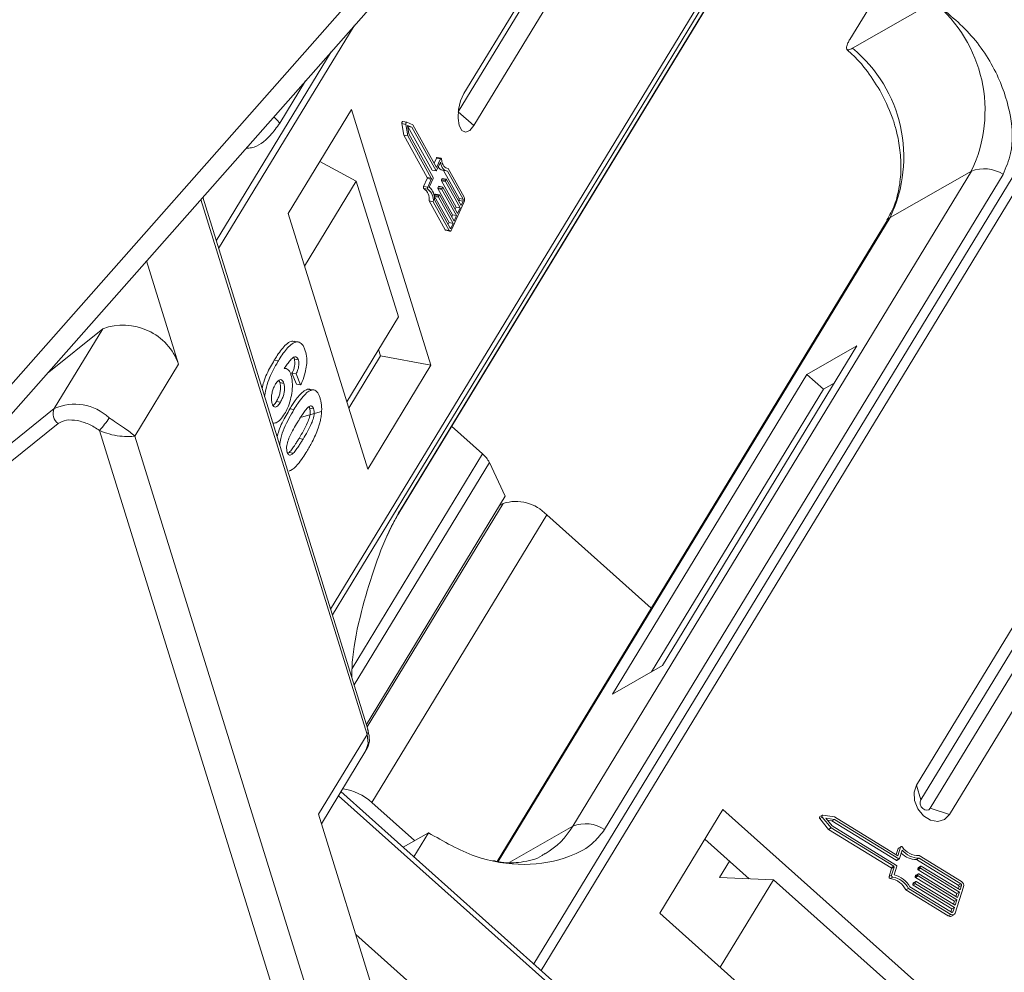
# Model space of a CAD drawing. Header units: millimetres. Extents: x 2098 to 3561, y 550 to 1583.
# Tile 38 of 84: x 2926 to 2963, y 1391 to 1428. Entities that reach past the tile are written whole.
import ezdxf

# ---------------------------------------------------------------- set-up
doc = ezdxf.new("R2010")
doc.units = ezdxf.units.MM

msp = doc.modelspace()

# ---------------------------------------------------------------- linework, layer by layer
at = {"color": 7, "linetype": 'Continuous', "lineweight": 15}
for p, q in [((2942.372, 1424.124), (2947.5, 1432.551)), ((2947.295, 1432.555), (2942.591, 1424.825)), ((2942.973, 1423.598), (2948.408, 1432.53)), ((2954.131, 1432.398), (2937.469, 1405.015)), ((2937.536, 1404.8), (2954.327, 1432.394)), ((2940.087, 1408.706), (2954.498, 1432.39)), ((2954.479, 1432.39), (2940.135, 1408.816)), ((2939.931, 1430.331), (2923.374, 1411.59)), ((2924.388, 1411.6), (2940.626, 1429.98)), ((2957.418, 1426.905), (2958.538, 1428.746)), ((2960.645, 1428.349), (2957.525, 1426.565)), ((2933.164, 1418.87), (2938.371, 1427.427)), ((2967.158, 1427.348), (2945.278, 1391.39)), ((2945.554, 1391.144), (2967.446, 1427.122)), ((2937.489, 1426.429), (2933.071, 1419.169)), ((2935.514, 1423.686), (2936.508, 1425.319)), ((2938.268, 1424.21), (2935.841, 1420.221)), ((2941.32, 1414.391), (2938.268, 1424.21)), ((2942.973, 1423.598), (2942.372, 1424.124)), ((2940.204, 1423.673), (2940.275, 1423.232)), ((2940.204, 1423.673), (2940.359, 1423.644)), ((2940.392, 1423.724), (2940.238, 1423.753)), ((2940.359, 1423.644), (2940.43, 1423.203)), ((2940.621, 1423.63), (2940.394, 1423.723)), ((2940.589, 1423.533), (2940.422, 1423.602)), ((2940.422, 1423.602), (2940.474, 1423.277)), ((2940.428, 1423.565), (2940.434, 1423.562)), ((2940.434, 1423.562), (2940.589, 1423.533)), ((2940.434, 1423.562), (2941.368, 1421.887)), ((2941.522, 1421.858), (2940.589, 1423.533)), ((2941.537, 1421.985), (2940.621, 1423.63)), ((2940.275, 1423.232), (2941.184, 1421.601)), ((2940.275, 1423.232), (2940.43, 1423.203)), ((2940.43, 1423.203), (2941.338, 1421.572)), ((2940.474, 1423.277), (2941.408, 1421.602)), ((2941.531, 1422.345), (2941.445, 1422.152)), ((2941.531, 1422.345), (2941.686, 1422.316)), ((2941.686, 1422.316), (2941.537, 1421.985)), ((2941.711, 1422.339), (2941.556, 1422.368)), ((2937.059, 1422.223), (2938.453, 1421.462)), ((2937.066, 1422.22), (2937.063, 1422.229)), ((2941.688, 1422.196), (2941.54, 1421.866)), ((2941.896, 1421.969), (2941.985, 1421.953)), ((2942.599, 1420.85), (2941.985, 1421.953)), ((2941.182, 1421.566), (2941.043, 1421.257)), ((2941.182, 1421.566), (2941.336, 1421.537)), ((2941.184, 1421.601), (2941.338, 1421.572)), ((2941.336, 1421.537), (2941.198, 1421.228)), ((2941.406, 1421.567), (2941.258, 1421.236)), ((2941.368, 1421.887), (2941.522, 1421.858)), ((2941.373, 1421.883), (2941.527, 1421.854)), ((2941.747, 1421.553), (2941.728, 1421.51)), ((2941.747, 1421.553), (2941.902, 1421.524)), ((2941.914, 1421.535), (2941.76, 1421.564)), ((2941.766, 1421.882), (2941.92, 1421.853)), ((2941.804, 1421.875), (2942.406, 1420.793)), ((2941.883, 1421.481), (2941.902, 1421.524)), ((2941.919, 1421.531), (2942.481, 1420.523)), ((2942.561, 1420.764), (2941.956, 1421.85)), ((2962.089, 1421.851), (2946.776, 1396.685)), ((2947.996, 1396.558), (2963.309, 1421.724)), ((2962.089, 1421.851), (2958.968, 1420.067)), ((2938.453, 1421.462), (2936.469, 1418.201)), ((2938.453, 1421.462), (2940.074, 1416.245)), ((2941.198, 1421.228), (2941.043, 1421.257)), ((2941.048, 1421.178), (2941.203, 1421.149)), ((2941.592, 1421.176), (2942.154, 1420.168)), ((2941.592, 1421.176), (2941.747, 1421.147)), ((2941.613, 1421.254), (2941.594, 1421.211)), ((2941.594, 1421.211), (2941.749, 1421.182)), ((2941.613, 1421.254), (2941.768, 1421.225)), ((2941.78, 1421.236), (2941.626, 1421.265)), ((2941.726, 1421.475), (2942.288, 1420.467)), ((2941.726, 1421.475), (2941.881, 1421.446)), ((2941.883, 1421.481), (2941.728, 1421.51)), ((2942.308, 1420.139), (2941.747, 1421.147)), ((2941.749, 1421.182), (2941.768, 1421.225)), ((2941.785, 1421.232), (2942.347, 1420.224)), ((2942.442, 1420.438), (2941.881, 1421.446)), ((2932.48, 1420.76), (2938.867, 1400.209)), ((2938.9, 1400.412), (2932.552, 1420.841)), ((2941.458, 1420.877), (2942.02, 1419.869)), ((2941.458, 1420.877), (2941.613, 1420.848)), ((2941.479, 1420.955), (2941.46, 1420.912)), ((2941.46, 1420.912), (2941.615, 1420.883)), ((2941.479, 1420.955), (2941.634, 1420.926)), ((2941.646, 1420.937), (2941.492, 1420.966)), ((2942.174, 1419.84), (2941.613, 1420.848)), ((2941.615, 1420.883), (2941.634, 1420.926)), ((2941.651, 1420.933), (2942.213, 1419.925)), ((2942.406, 1420.793), (2942.561, 1420.764)), ((2941.256, 1420.7), (2941.87, 1419.597)), ((2941.256, 1420.7), (2941.411, 1420.671)), ((2941.411, 1420.671), (2942.025, 1419.568)), ((2941.459, 1420.739), (2942.063, 1419.654)), ((2942.129, 1419.613), (2942.588, 1420.638)), ((2942.288, 1420.467), (2942.254, 1420.391)), ((2942.288, 1420.467), (2942.442, 1420.438)), ((2942.347, 1420.224), (2942.442, 1420.438)), ((2942.403, 1420.723), (2942.388, 1420.69)), ((2942.557, 1420.694), (2942.403, 1420.723)), ((2942.481, 1420.523), (2942.557, 1420.694)), ((2935.841, 1420.221), (2938.892, 1410.402)), ((2942.154, 1420.168), (2942.12, 1420.092)), ((2942.154, 1420.168), (2942.308, 1420.139)), ((2942.213, 1419.925), (2942.308, 1420.139)), ((2943.911, 1395.322), (2958.968, 1420.067)), ((2942.02, 1419.869), (2941.986, 1419.793)), ((2942.02, 1419.869), (2942.174, 1419.84)), ((2942.05, 1419.678), (2942.098, 1419.669)), ((2942.098, 1419.669), (2942.174, 1419.84)), ((2958.852, 1419.957), (2943.868, 1395.331)), ((2942.025, 1419.568), (2941.87, 1419.597)), ((2941.899, 1419.573), (2942.054, 1419.544)), ((2931.626, 1414.431), (2930.393, 1418.397)), ((2938.089, 1412.984), (2940.074, 1416.245)), ((2926.571, 1414.071), (2928.715, 1415.794)), ((2928.715, 1415.794), (2926.847, 1412.725)), ((2936.237, 1415.281), (2936.082, 1415.31)), ((2950.217, 1402.856), (2957.687, 1415.132)), ((2957.687, 1415.132), (2955.766, 1414.034)), ((2938.164, 1412.746), (2939.386, 1414.754)), ((2939.386, 1414.754), (2939.311, 1414.993)), ((2941.32, 1414.391), (2939.386, 1414.754)), ((2929.945, 1411.669), (2931.626, 1414.431)), ((2935.305, 1414.586), (2935.459, 1414.557)), ((2936.229, 1414.6), (2936.074, 1414.629)), ((2938.892, 1410.402), (2941.32, 1414.391)), ((2935.732, 1414.26), (2935.686, 1414.269)), ((2935.983, 1414.084), (2936.161, 1413.663)), ((2936.138, 1414.055), (2935.983, 1414.084)), ((2936.316, 1413.634), (2936.138, 1414.055)), ((2955.766, 1414.034), (2948.297, 1401.758)), ((2955.766, 1414.034), (2956.402, 1413.466)), ((2935.671, 1413.695), (2935.516, 1413.724)), ((2936.316, 1413.634), (2936.161, 1413.663)), ((2956.818, 1413.704), (2956.402, 1413.466)), ((2936.737, 1413.437), (2936.582, 1413.466)), ((2936.785, 1413.439), (2936.716, 1413.451)), ((2956.402, 1413.466), (2949.802, 1402.618)), ((2935.538, 1412.974), (2935.383, 1413.003)), ((2926.847, 1412.725), (2923.324, 1409.893)), ((2935.904, 1412.718), (2936.059, 1412.689)), ((2936.345, 1412.395), (2937.12, 1412.615)), ((2936.814, 1412.717), (2936.659, 1412.746)), ((2927.001, 1412.15), (2923.478, 1409.318)), ((2928.585, 1411.887), (2937.873, 1381.996)), ((2942.119, 1412.046), (2943.308, 1410.984)), ((2939.02, 1382.465), (2929.945, 1411.669)), ((2936.408, 1411.552), (2936.253, 1411.581)), ((2935.877, 1411.041), (2935.836, 1411.01)), ((2936.032, 1411.012), (2935.877, 1411.041)), ((2943.308, 1410.984), (2938.295, 1402.746)), ((2943.567, 1410.653), (2938.371, 1402.114)), ((2943.567, 1410.653), (2944.18, 1409.362)), ((2938.844, 1400.593), (2944.18, 1409.362)), ((2944.099, 1409.083), (2938.874, 1400.496)), ((2943.963, 1409.005), (2944.099, 1409.083)), ((2939.05, 1397.595), (2945.773, 1408.643)), ((2949.787, 1405.059), (2945.773, 1408.643)), ((2965.585, 1407.471), (2959.982, 1398.264)), ((2965.751, 1406.9), (2960.149, 1397.693)), ((2960.511, 1397.37), (2966.114, 1406.576)), ((2961.254, 1397.128), (2966.856, 1406.335)), ((2948.297, 1401.758), (2950.217, 1402.856)), ((2938.867, 1400.209), (2936.999, 1397.14)), ((2937.113, 1396.774), (2938.823, 1399.584)), ((2960.149, 1397.693), (2959.982, 1398.264)), ((2937.77, 1397.854), (2962.997, 1375.333)), ((2963.05, 1375.524), (2937.864, 1398.009)), ((2940.693, 1396.128), (2939.05, 1397.595)), ((2952.543, 1397.327), (2950.115, 1393.338)), ((2962.718, 1388.244), (2952.543, 1397.327)), ((2961.254, 1397.128), (2960.511, 1397.37)), ((2936.999, 1397.14), (2940.018, 1387.426)), ((2956.265, 1396.975), (2956.361, 1397.03)), ((2956.265, 1396.975), (2956.603, 1396.561)), ((2956.364, 1397.103), (2956.268, 1397.048)), ((2956.361, 1397.03), (2956.699, 1396.616)), ((2956.836, 1397.037), (2956.386, 1397.107)), ((2956.826, 1396.943), (2956.495, 1396.994)), ((2956.495, 1396.994), (2956.743, 1396.69)), ((2956.73, 1396.888), (2956.826, 1396.943)), ((2959.3, 1395.427), (2956.826, 1396.943)), ((2959.266, 1395.549), (2956.836, 1397.037)), ((2944.35, 1395.299), (2946.776, 1396.685)), ((2956.56, 1396.914), (2956.73, 1396.888)), ((2956.603, 1396.561), (2956.699, 1396.616)), ((2956.603, 1396.561), (2959.012, 1395.085)), ((2956.699, 1396.616), (2959.108, 1395.14)), ((2956.73, 1396.888), (2959.204, 1395.372)), ((2956.743, 1396.69), (2959.218, 1395.174)), ((2940.253, 1395.877), (2941.224, 1396.432)), ((2940.663, 1395.51), (2941.224, 1396.432)), ((2953.557, 1394.665), (2951.85, 1396.188)), ((2959.276, 1395.82), (2959.201, 1395.589)), ((2959.372, 1395.875), (2959.266, 1395.549)), ((2959.276, 1395.82), (2959.372, 1395.875)), ((2959.388, 1395.895), (2959.292, 1395.84)), ((2959.204, 1395.372), (2959.3, 1395.427)), ((2959.224, 1395.37), (2959.32, 1395.425)), ((2959.434, 1395.761), (2959.327, 1395.435)), ((2959.984, 1395.399), (2960.08, 1395.454)), ((2961.683, 1394.472), (2960.08, 1395.454)), ((2961.711, 1394.556), (2960.082, 1395.554)), ((2952.799, 1395.341), (2952.417, 1394.713)), ((2959.026, 1395.051), (2958.926, 1394.746)), ((2959.012, 1395.085), (2959.108, 1395.14)), ((2959.122, 1395.106), (2959.022, 1394.801)), ((2959.026, 1395.051), (2959.122, 1395.106)), ((2959.231, 1395.14), (2959.125, 1394.814)), ((2959.984, 1395.399), (2961.587, 1394.417)), ((2960.126, 1395.098), (2960.03, 1395.043)), ((2960.044, 1395.085), (2960.03, 1395.043)), ((2960.044, 1395.085), (2960.14, 1395.14)), ((2960.044, 1395.009), (2960.14, 1395.064)), ((2960.147, 1395.15), (2960.051, 1395.095)), ((2960.126, 1395.098), (2960.14, 1395.14)), ((2961.628, 1394.152), (2960.14, 1395.064)), ((2960.167, 1395.148), (2961.656, 1394.236)), ((2952.417, 1394.713), (2954.485, 1394.625)), ((2959.022, 1394.801), (2958.926, 1394.746)), ((2958.973, 1394.672), (2959.069, 1394.727)), ((2959.934, 1394.748), (2960.03, 1394.802)), ((2959.948, 1394.79), (2959.934, 1394.748)), ((2959.947, 1394.714), (2960.043, 1394.769)), ((2959.947, 1394.714), (2961.436, 1393.802)), ((2959.948, 1394.79), (2960.044, 1394.845)), ((2960.051, 1394.854), (2959.955, 1394.8)), ((2960.03, 1394.802), (2960.044, 1394.845)), ((2961.532, 1393.856), (2960.043, 1394.769)), ((2960.044, 1395.009), (2961.532, 1394.097)), ((2960.071, 1394.853), (2961.56, 1393.941)), ((2954.485, 1394.625), (2952.439, 1391.263)), ((2954.485, 1394.625), (2959.89, 1389.799)), ((2959.574, 1394.235), (2959.67, 1394.29)), ((2959.67, 1394.29), (2961.299, 1393.291)), ((2959.723, 1394.358), (2961.326, 1393.376)), ((2959.838, 1394.452), (2959.934, 1394.507)), ((2959.851, 1394.495), (2959.838, 1394.452)), ((2959.851, 1394.495), (2959.947, 1394.549)), ((2959.851, 1394.419), (2959.947, 1394.474)), ((2959.851, 1394.419), (2961.34, 1393.506)), ((2959.955, 1394.559), (2959.859, 1394.504)), ((2959.934, 1394.507), (2959.947, 1394.549)), ((2961.436, 1393.561), (2959.947, 1394.474)), ((2959.975, 1394.558), (2961.463, 1393.646)), ((2961.463, 1393.342), (2961.793, 1394.354)), ((2961.587, 1394.417), (2961.683, 1394.472)), ((2961.615, 1394.35), (2961.591, 1394.276)), ((2961.711, 1394.405), (2961.615, 1394.35)), ((2961.656, 1394.236), (2961.711, 1394.405)), ((2959.574, 1394.235), (2961.203, 1393.237)), ((2961.532, 1394.097), (2961.494, 1393.981)), ((2961.532, 1394.097), (2961.628, 1394.152)), ((2961.56, 1393.941), (2961.628, 1394.152)), ((2961.34, 1393.506), (2961.436, 1393.561)), ((2961.381, 1393.393), (2961.436, 1393.561)), ((2961.436, 1393.802), (2961.398, 1393.686)), ((2961.436, 1393.802), (2961.532, 1393.856)), ((2961.463, 1393.646), (2961.532, 1393.856)), ((2950.115, 1393.338), (2960.29, 1384.254)), ((2961.299, 1393.291), (2961.203, 1393.237)), ((2961.34, 1393.506), (2961.302, 1393.391)), ((2961.321, 1393.228), (2961.417, 1393.283)), ((2961.341, 1393.37), (2961.381, 1393.393)), ((2943.212, 1388.26), (2938.432, 1392.527))]:
    msp.add_line(p, q, dxfattribs=at)
at = {"color": 7, "linetype": 'Continuous', "lineweight": 15, "flags": 128}
for points in [[(2942.591, 1424.825), (2942.463, 1424.543), (2942.383, 1424.211), (2942.364, 1423.879), (2942.408, 1423.598), (2942.51, 1423.409), (2942.653, 1423.343), (2942.815, 1423.409), (2942.973, 1423.598)], [(2935.281, 1423.93), (2935.399, 1423.817), (2935.514, 1423.686)], [(2940.238, 1423.753), (2940.233, 1423.752), (2940.226, 1423.749), (2940.219, 1423.741), (2940.213, 1423.73), (2940.208, 1423.716), (2940.205, 1423.701), (2940.203, 1423.687), (2940.204, 1423.673)], [(2940.359, 1423.644), (2940.358, 1423.658), (2940.359, 1423.672), (2940.362, 1423.687), (2940.367, 1423.701), (2940.374, 1423.712), (2940.38, 1423.72), (2940.388, 1423.723), (2940.394, 1423.723)], [(2941.556, 1422.368), (2941.554, 1422.368), (2941.548, 1422.366), (2941.542, 1422.362), (2941.536, 1422.354), (2941.531, 1422.345)], [(2941.686, 1422.316), (2941.691, 1422.325), (2941.697, 1422.333), (2941.703, 1422.337), (2941.709, 1422.339), (2941.715, 1422.337), (2941.719, 1422.332), (2941.723, 1422.324), (2941.725, 1422.314)], [(2941.725, 1422.314), (2941.74, 1422.232), (2941.76, 1422.158), (2941.787, 1422.093), (2941.818, 1422.04), (2941.855, 1421.999), (2941.895, 1421.97), (2941.939, 1421.955), (2941.985, 1421.953)], [(2941.956, 1421.85), (2941.911, 1421.855), (2941.868, 1421.872), (2941.827, 1421.9), (2941.791, 1421.94), (2941.758, 1421.99), (2941.73, 1422.05), (2941.706, 1422.119), (2941.688, 1422.196)], [(2941.54, 1421.866), (2941.538, 1421.862), (2941.535, 1421.858), (2941.533, 1421.856), (2941.531, 1421.855), (2941.528, 1421.854), (2941.526, 1421.854), (2941.524, 1421.856), (2941.522, 1421.858)], [(2941.76, 1421.564), (2941.759, 1421.564), (2941.756, 1421.564), (2941.754, 1421.562), (2941.751, 1421.56), (2941.749, 1421.557), (2941.747, 1421.553)], [(2941.902, 1421.524), (2941.904, 1421.528), (2941.906, 1421.531), (2941.909, 1421.533), (2941.911, 1421.535), (2941.913, 1421.535), (2941.916, 1421.535), (2941.918, 1421.533), (2941.919, 1421.531)], [(2941.043, 1421.257), (2941.039, 1421.245), (2941.036, 1421.233), (2941.034, 1421.22), (2941.034, 1421.208), (2941.036, 1421.197), (2941.039, 1421.188), (2941.043, 1421.182), (2941.048, 1421.178)], [(2941.203, 1421.149), (2941.198, 1421.153), (2941.193, 1421.159), (2941.19, 1421.168), (2941.189, 1421.179), (2941.189, 1421.191), (2941.191, 1421.204), (2941.194, 1421.216), (2941.198, 1421.228)], [(2941.626, 1421.265), (2941.625, 1421.265), (2941.622, 1421.265), (2941.62, 1421.263), (2941.617, 1421.261), (2941.615, 1421.258), (2941.613, 1421.254)], [(2941.768, 1421.225), (2941.77, 1421.229), (2941.772, 1421.232), (2941.775, 1421.234), (2941.777, 1421.236), (2941.779, 1421.236), (2941.782, 1421.236), (2941.784, 1421.234), (2941.785, 1421.232)], [(2941.492, 1420.966), (2941.491, 1420.966), (2941.488, 1420.966), (2941.486, 1420.964), (2941.483, 1420.962), (2941.481, 1420.959), (2941.479, 1420.955)], [(2941.634, 1420.926), (2941.636, 1420.93), (2941.638, 1420.933), (2941.641, 1420.935), (2941.643, 1420.937), (2941.645, 1420.937), (2941.648, 1420.937), (2941.65, 1420.935), (2941.651, 1420.933)], [(2958.968, 1420.067), (2958.886, 1420.002), (2958.852, 1419.957)], [(2942.063, 1419.654), (2942.067, 1419.649), (2942.071, 1419.646), (2942.075, 1419.646), (2942.08, 1419.647), (2942.085, 1419.65), (2942.089, 1419.655), (2942.094, 1419.661), (2942.098, 1419.669)], [(2942.129, 1419.613), (2942.117, 1419.59), (2942.103, 1419.57), (2942.089, 1419.556), (2942.075, 1419.547), (2942.06, 1419.544), (2942.047, 1419.546), (2942.035, 1419.555), (2942.025, 1419.568)], [(2940.135, 1408.816), (2940.092, 1408.715), (2940.084, 1408.701)], [(2938.867, 1400.209), (2938.911, 1399.865), (2938.823, 1399.584)], [(2959.982, 1398.264), (2959.888, 1397.986), (2959.904, 1397.663), (2960.03, 1397.346), (2960.245, 1397.082), (2960.517, 1396.912), (2960.804, 1396.861), (2961.063, 1396.937), (2961.254, 1397.128)], [(2960.149, 1397.693), (2960.122, 1397.614), (2960.127, 1397.522), (2960.162, 1397.432), (2960.224, 1397.356), (2960.301, 1397.308), (2960.383, 1397.293), (2960.457, 1397.315), (2960.511, 1397.37)], [(2956.361, 1397.03), (2956.353, 1397.042), (2956.348, 1397.056), (2956.346, 1397.07), (2956.348, 1397.084), (2956.354, 1397.095), (2956.363, 1397.103), (2956.374, 1397.107), (2956.386, 1397.107)], [(2959.372, 1395.875), (2959.377, 1395.885), (2959.384, 1395.892), (2959.393, 1395.897), (2959.403, 1395.899), (2959.414, 1395.898), (2959.425, 1395.893), (2959.435, 1395.886), (2959.443, 1395.877)]]:
    msp.add_lwpolyline(points, dxfattribs=at)
at = {"color": 7, "linetype": 'Continuous', "lineweight": 15}
for centre, radius, start, end in [((2957.211, 1424.177), 5.404, 334.5028, 50.5428), ((2954.09, 1422.393), 5.404, 334.5028, 50.5428), ((2941.822, 1422.113), 0.238, 204.7285, 256.2835), ((2962.573, 1420.577), 1.363, 57.3184, 110.7879), ((2941.141, 1421.586), 0.045, 333.9296, 20.1393), ((2941.296, 1421.557), 0.045, 333.9296, 20.1393), ((2941.374, 1421.89), 0.00713, 203.8537, 256.1245), ((2941.365, 1421.586), 0.045, 333.9296, 20.1393), ((2940.772, 1420.774), 0.489, 351.3246, 55.6708), ((2940.927, 1420.745), 0.489, 351.3246, 55.6708), ((2940.867, 1420.789), 0.594, 355.1733, 48.8372), ((2941.635, 1421.191), 0.045, 153.9296, 200.1393), ((2941.769, 1421.49), 0.045, 153.9296, 200.1393), ((2941.789, 1421.162), 0.045, 153.9296, 200.1393), ((2941.923, 1421.461), 0.045, 153.9296, 200.1393), ((2941.5, 1420.892), 0.045, 153.9296, 200.1393), ((2941.655, 1420.863), 0.045, 153.9296, 200.1393), ((2942.322, 1420.762), 0.09, 333.9296, 20.1393), ((2942.477, 1420.733), 0.09, 333.9296, 20.1393), ((2942.346, 1420.757), 0.27, 333.9296, 20.1393), ((2941.909, 1419.615), 0.0428, 203.8537, 256.1245), ((2929.492, 1413.665), 2.267, 19.7556, 110.0627), ((2927.639, 1410.966), 1.929, 46.8518, 114.2381), ((2927.266, 1412.529), 0.462, 154.898, 235.1199), ((2926.512, 1413.863), 2.864, 316.3709, 328.6777), ((2942.604, 1410.168), 1.078, 26.7563, 49.241), ((2944.583, 1407.521), 1.635, 43.3286, 107.227), ((2938.664, 1400.346), 0.244, 325.7668, 15.5804), ((2937.654, 1396.077), 2.062, 47.386, 82.2415), ((2956.299, 1397.01), 0.0497, 129.5615, 225.6921), ((2944.164, 1398.24), 3.039, 300.5172, 329.2348), ((2947.26, 1395.411), 1.363, 57.3184, 110.7879), ((2959.309, 1395.81), 0.0341, 120.4477, 163.4236), ((2960.056, 1396.296), 0.743, 214.3999, 272.0092), ((2959.311, 1395.441), 0.0176, 232.623, 341.8205), ((2959.979, 1396.213), 0.813, 224.2352, 270.4017), ((2960.078, 1396.285), 0.831, 219.0966, 270.145), ((2958.996, 1395.059), 0.0306, 345.6218, 58.5679), ((2959.092, 1395.114), 0.0306, 345.6218, 58.5679), ((2959.215, 1395.387), 0.0191, 235.0302, 297.1104), ((2959.202, 1395.148), 0.0306, 345.6218, 58.5679), ((2960.06, 1395.035), 0.0306, 165.6218, 238.5679), ((2960.06, 1395.08), 0.0171, 120.4269, 163.4444), ((2960.156, 1395.09), 0.0306, 165.6218, 238.5679), ((2960.156, 1395.134), 0.0176, 52.623, 161.8205), ((2958.984, 1394.731), 0.0595, 164.8052, 259.2918), ((2958.84, 1393.857), 0.826, 27.2041, 80.741), ((2959.08, 1394.785), 0.0595, 164.8052, 259.2918), ((2958.936, 1393.912), 0.826, 27.2041, 80.741), ((2958.892, 1393.888), 0.955, 29.4777, 75.8732), ((2959.963, 1394.74), 0.0306, 165.6218, 238.5679), ((2959.964, 1394.785), 0.0171, 120.4269, 163.4444), ((2960.059, 1394.795), 0.0306, 165.6218, 238.5679), ((2960.06, 1394.839), 0.0176, 52.623, 161.8205), ((2959.867, 1394.445), 0.0306, 165.6218, 238.5679), ((2959.868, 1394.49), 0.0171, 120.4269, 163.4444), ((2959.963, 1394.5), 0.0306, 165.6218, 238.5679), ((2959.964, 1394.544), 0.0176, 52.623, 161.8205), ((2961.556, 1394.365), 0.0611, 345.6218, 58.5679), ((2961.652, 1394.42), 0.0611, 345.6218, 58.5679), ((2961.615, 1394.4), 0.183, 345.6218, 58.5679), ((2961.269, 1393.331), 0.115, 235.0302, 297.1104), ((2961.363, 1393.375), 0.106, 232.623, 341.8205), ((2961.348, 1393.404), 0.0352, 232.623, 341.8205)]:
    msp.add_arc(centre, radius, start, end, dxfattribs=at)
for points, knots in [([(2963.309, 1421.724), (2963.422, 1421.986), (2963.713, 1422.656), (2963.648, 1423.967), (2963.164, 1425.532), (2962.173, 1427.117), (2961.153, 1427.94), (2960.645, 1428.349)], [0, 0, 0, 0, 0.125713, 0.321276, 0.524466, 0.763484, 1, 1, 1, 1]), ([(2957.525, 1426.565), (2957.475, 1426.541), (2957.375, 1426.493), (2957.296, 1426.517), (2957.282, 1426.61), (2957.329, 1426.75), (2957.393, 1426.861), (2957.418, 1426.905)], [0, 0, 0, 0, 0.2146939, 0.4293877, 0.6440816, 0.8587754, 1, 1, 1, 1]), ([(2957.307, 1426.515), (2957.398, 1426.435), (2957.654, 1426.211), (2958.099, 1425.703), (2958.395, 1425.235), (2958.569, 1424.961)], [0, 0, 0, 0, 0.185842, 0.522699, 1, 1, 1, 1]), ([(2958.569, 1424.961), (2958.744, 1424.617), (2958.991, 1424.131), (2959.221, 1423.378), (2959.353, 1422.734), (2959.403, 1421.983), (2959.338, 1421.239), (2959.162, 1420.537), (2958.951, 1420.15), (2958.848, 1419.96)], [0, 0, 0, 0, 0.1986594, 0.2800592, 0.4138619, 0.5515215, 0.6983077, 0.8516316, 1, 1, 1, 1]), ([(2934.217, 1422.726), (2934.289, 1422.729), (2934.615, 1422.743), (2935.076, 1423.089), (2935.396, 1423.524), (2935.514, 1423.686)], [0, 0, 0, 0, 0.150172, 0.68451, 1, 1, 1, 1]), ([(2936.081, 1415.302), (2936.037, 1415.309), (2935.935, 1415.324), (2935.7, 1415.156), (2935.486, 1414.876), (2935.342, 1414.645), (2935.305, 1414.586)], [0, 0, 0, 0, 0.171725, 0.405404, 0.847942, 1, 1, 1, 1]), ([(2935.459, 1414.557), (2935.51, 1414.636), (2935.661, 1414.878), (2935.886, 1415.163), (2936.129, 1415.304), (2936.308, 1415.277), (2936.43, 1415.135), (2936.479, 1414.998), (2936.496, 1414.949)], [0, 0, 0, 0, 0.1423372, 0.4291269, 0.5899433, 0.7512055, 0.9098946, 1, 1, 1, 1]), ([(2936.229, 1414.6), (2936.216, 1414.63), (2936.192, 1414.69), (2936.125, 1414.722), (2936.034, 1414.703), (2935.878, 1414.547), (2935.761, 1414.378), (2935.682, 1414.262)], [0, 0, 0, 0, 0.112049, 0.22438, 0.370115, 0.570276, 1, 1, 1, 1]), ([(2936.496, 1414.949), (2936.518, 1414.859), (2936.558, 1414.696), (2936.549, 1414.391), (2936.492, 1414.073), (2936.403, 1413.82), (2936.335, 1413.676), (2936.316, 1413.634)], [0, 0, 0, 0, 0.242691, 0.439002, 0.635006, 0.895059, 1, 1, 1, 1]), ([(2935.305, 1414.586), (2935.256, 1414.502), (2935.108, 1414.25), (2934.928, 1413.895), (2934.852, 1413.583), (2934.832, 1413.502)], [0, 0, 0, 0, 0.267904, 0.807816, 1, 1, 1, 1]), ([(2934.932, 1413.18), (2934.944, 1413.273), (2934.975, 1413.498), (2935.128, 1413.954), (2935.306, 1414.3), (2935.438, 1414.52), (2935.459, 1414.557)], [0, 0, 0, 0, 0.173911, 0.419006, 0.904674, 1, 1, 1, 1]), ([(2936.074, 1414.629), (2936.082, 1414.594), (2936.098, 1414.531), (2936.094, 1414.415), (2936.071, 1414.293), (2936.031, 1414.181), (2935.997, 1414.112), (2935.983, 1414.084)], [0, 0, 0, 0, 0.225388, 0.401037, 0.576559, 0.822036, 1, 1, 1, 1]), ([(2936.041, 1414.693), (2936.046, 1414.689), (2936.059, 1414.675), (2936.068, 1414.648), (2936.074, 1414.629)], [0, 0, 0, 0, 0.290761, 1, 1, 1, 1]), ([(2936.138, 1414.055), (2936.164, 1414.11), (2936.206, 1414.197), (2936.243, 1414.341), (2936.253, 1414.455), (2936.244, 1414.541), (2936.233, 1414.584), (2936.229, 1414.6)], [0, 0, 0, 0, 0.33384, 0.524547, 0.716372, 0.891824, 1, 1, 1, 1]), ([(2935.682, 1414.262), (2935.708, 1414.264), (2935.763, 1414.266), (2935.825, 1414.233), (2935.868, 1414.185), (2935.897, 1414.142), (2935.923, 1414.088), (2935.937, 1414.046), (2935.944, 1414.025)], [0, 0, 0, 0, 0.243654, 0.49576, 0.617892, 0.741503, 0.870025, 1, 1, 1, 1]), ([(2935.944, 1414.025), (2935.966, 1413.934), (2936.008, 1413.751), (2935.994, 1413.405), (2935.932, 1413.057), (2935.827, 1412.754), (2935.739, 1412.596), (2935.699, 1412.526)], [0, 0, 0, 0, 0.210216, 0.421975, 0.620016, 0.831037, 1, 1, 1, 1]), ([(2935.218, 1412.916), (2935.208, 1412.962), (2935.187, 1413.055), (2935.198, 1413.234), (2935.232, 1413.408), (2935.289, 1413.556), (2935.333, 1413.633), (2935.354, 1413.67)], [0, 0, 0, 0, 0.207905, 0.419981, 0.630626, 0.821735, 1, 1, 1, 1]), ([(2935.354, 1413.67), (2935.386, 1413.717), (2935.438, 1413.796), (2935.519, 1413.844), (2935.583, 1413.836), (2935.637, 1413.787), (2935.66, 1413.725), (2935.671, 1413.695)], [0, 0, 0, 0, 0.276721, 0.45687, 0.637007, 0.824068, 1, 1, 1, 1]), ([(2935.516, 1413.724), (2935.527, 1413.679), (2935.547, 1413.596), (2935.542, 1413.44), (2935.515, 1413.284), (2935.458, 1413.133), (2935.409, 1413.048), (2935.383, 1413.003)], [0, 0, 0, 0, 0.213757, 0.394944, 0.576585, 0.777311, 1, 1, 1, 1]), ([(2935.475, 1413.811), (2935.477, 1413.81), (2935.495, 1413.793), (2935.506, 1413.757), (2935.516, 1413.724)], [0, 0, 0, 0, 0.073239, 1, 1, 1, 1]), ([(2935.671, 1413.695), (2935.682, 1413.65), (2935.702, 1413.567), (2935.697, 1413.411), (2935.669, 1413.255), (2935.612, 1413.104), (2935.564, 1413.019), (2935.538, 1412.974)], [0, 0, 0, 0, 0.2137567, 0.3949441, 0.5765849, 0.7773109, 1, 1, 1, 1]), ([(2936.582, 1413.466), (2936.555, 1413.456), (2936.499, 1413.438), (2936.39, 1413.361), (2936.259, 1413.228), (2936.124, 1413.055), (2936.006, 1412.882), (2935.938, 1412.773), (2935.904, 1412.718)], [0, 0, 0, 0, 0.118605, 0.239529, 0.45773, 0.680896, 0.840214, 1, 1, 1, 1]), ([(2936.059, 1412.689), (2936.109, 1412.77), (2936.224, 1412.953), (2936.434, 1413.232), (2936.618, 1413.404), (2936.725, 1413.433), (2936.737, 1413.437)], [0, 0, 0, 0, 0.237381, 0.538918, 0.949082, 1, 1, 1, 1]), ([(2936.715, 1413.447), (2936.701, 1413.455), (2936.673, 1413.471), (2936.627, 1413.473), (2936.597, 1413.468), (2936.582, 1413.466)], [0, 0, 0, 0, 0.357325, 0.677012, 1, 1, 1, 1]), ([(2936.737, 1413.437), (2936.764, 1413.44), (2936.819, 1413.447), (2936.895, 1413.415), (2936.962, 1413.35), (2937.008, 1413.269), (2937.041, 1413.192), (2937.055, 1413.148), (2937.063, 1413.126)], [0, 0, 0, 0, 0.193776, 0.3936, 0.587864, 0.788908, 0.894169, 1, 1, 1, 1]), ([(2935.538, 1412.974), (2935.505, 1412.924), (2935.453, 1412.843), (2935.372, 1412.778), (2935.31, 1412.779), (2935.255, 1412.822), (2935.231, 1412.883), (2935.218, 1412.916)], [0, 0, 0, 0, 0.2886974, 0.4635526, 0.6399417, 0.8018084, 1, 1, 1, 1]), ([(2935.383, 1413.003), (2935.351, 1412.95), (2935.309, 1412.882), (2935.263, 1412.85), (2935.253, 1412.843)], [0, 0, 0, 0, 0.783695, 1, 1, 1, 1]), ([(2936.581, 1412.754), (2936.611, 1412.782), (2936.66, 1412.827), (2936.728, 1412.838), (2936.776, 1412.803), (2936.801, 1412.752), (2936.812, 1412.721), (2936.814, 1412.717)], [0, 0, 0, 0, 0.334804, 0.542561, 0.750382, 0.970721, 1, 1, 1, 1]), ([(2937.063, 1413.126), (2937.075, 1413.084), (2937.099, 1412.998), (2937.12, 1412.85), (2937.127, 1412.685), (2937.118, 1412.536), (2937.102, 1412.41), (2937.09, 1412.345), (2937.084, 1412.312)], [0, 0, 0, 0, 0.192627, 0.388684, 0.582013, 0.783201, 0.891038, 1, 1, 1, 1]), ([(2935.699, 1412.526), (2935.648, 1412.449), (2935.544, 1412.294), (2935.379, 1412.161), (2935.282, 1412.169), (2935.238, 1412.173)], [0, 0, 0, 0, 0.352119, 0.707153, 1, 1, 1, 1]), ([(2935.904, 1412.718), (2935.855, 1412.635), (2935.704, 1412.377), (2935.518, 1412.029), (2935.433, 1411.715), (2935.412, 1411.635)], [0, 0, 0, 0, 0.263882, 0.814433, 1, 1, 1, 1]), ([(2935.51, 1411.321), (2935.522, 1411.408), (2935.555, 1411.636), (2935.739, 1412.134), (2935.928, 1412.463), (2936.059, 1412.689)], [0, 0, 0, 0, 0.1616136, 0.4223413, 1, 1, 1, 1]), ([(2936.203, 1412.212), (2936.228, 1412.253), (2936.278, 1412.334), (2936.346, 1412.442), (2936.409, 1412.535), (2936.465, 1412.614), (2936.522, 1412.69), (2936.561, 1412.733), (2936.581, 1412.754)], [0, 0, 0, 0, 0.20527, 0.410616, 0.557148, 0.703844, 0.851475, 1, 1, 1, 1]), ([(2936.659, 1412.746), (2936.668, 1412.707), (2936.683, 1412.639), (2936.68, 1412.514), (2936.648, 1412.36), (2936.566, 1412.133), (2936.425, 1411.867), (2936.311, 1411.677), (2936.253, 1411.581)], [0, 0, 0, 0, 0.105646, 0.186221, 0.267042, 0.431541, 0.712708, 1, 1, 1, 1]), ([(2936.814, 1412.717), (2936.822, 1412.678), (2936.838, 1412.61), (2936.835, 1412.485), (2936.803, 1412.331), (2936.721, 1412.104), (2936.58, 1411.838), (2936.466, 1411.648), (2936.408, 1411.552)], [0, 0, 0, 0, 0.105646, 0.186221, 0.267042, 0.431541, 0.712708, 1, 1, 1, 1]), ([(2936.646, 1412.774), (2936.649, 1412.769), (2936.654, 1412.761), (2936.658, 1412.75), (2936.659, 1412.746)], [0, 0, 0, 0, 0.648586, 1, 1, 1, 1]), ([(2928.958, 1412.374), (2929.053, 1412.308), (2929.261, 1412.163), (2929.642, 1411.92), (2929.826, 1411.768), (2929.945, 1411.669)], [0, 0, 0, 0, 0.2270634, 0.5015869, 1, 1, 1, 1]), ([(2935.799, 1411.049), (2935.789, 1411.096), (2935.772, 1411.171), (2935.78, 1411.303), (2935.817, 1411.459), (2935.901, 1411.683), (2936.041, 1411.94), (2936.148, 1412.121), (2936.203, 1412.212)], [0, 0, 0, 0, 0.125351, 0.202197, 0.279182, 0.459742, 0.727968, 1, 1, 1, 1]), ([(2937.084, 1412.312), (2937.071, 1412.255), (2937.045, 1412.139), (2936.979, 1411.932), (2936.885, 1411.696), (2936.771, 1411.462), (2936.66, 1411.256), (2936.59, 1411.138), (2936.555, 1411.079)], [0, 0, 0, 0, 0.118432, 0.239329, 0.449434, 0.664178, 0.83182, 1, 1, 1, 1]), ([(2929.945, 1411.669), (2929.869, 1411.661), (2929.717, 1411.644), (2929.371, 1411.663), (2928.972, 1411.728), (2928.709, 1411.836), (2928.585, 1411.887)], [0, 0, 0, 0, 0.251519, 0.501784, 0.765632, 1, 1, 1, 1]), ([(2936.253, 1411.581), (2936.228, 1411.54), (2936.178, 1411.459), (2936.11, 1411.351), (2936.048, 1411.259), (2935.992, 1411.18), (2935.936, 1411.105), (2935.896, 1411.062), (2935.877, 1411.041)], [0, 0, 0, 0, 0.2059417, 0.4119594, 0.558149, 0.7045024, 0.8518015, 1, 1, 1, 1]), ([(2936.408, 1411.552), (2936.383, 1411.511), (2936.333, 1411.43), (2936.265, 1411.322), (2936.203, 1411.23), (2936.147, 1411.151), (2936.09, 1411.076), (2936.051, 1411.033), (2936.032, 1411.012)], [0, 0, 0, 0, 0.205942, 0.411959, 0.558149, 0.704502, 0.851801, 1, 1, 1, 1]), ([(2936.032, 1411.012), (2936.001, 1410.984), (2935.952, 1410.939), (2935.885, 1410.928), (2935.837, 1410.962), (2935.811, 1411.012), (2935.8, 1411.044), (2935.799, 1411.049)], [0, 0, 0, 0, 0.333678, 0.540413, 0.747264, 0.961209, 1, 1, 1, 1]), ([(2936.555, 1411.079), (2936.505, 1410.999), (2936.39, 1410.816), (2936.183, 1410.54), (2935.999, 1410.365), (2935.891, 1410.334), (2935.875, 1410.329)], [0, 0, 0, 0, 0.236629, 0.537361, 0.932986, 1, 1, 1, 1]), ([(2940.135, 1408.816), (2939.99, 1408.551), (2939.62, 1407.874), (2939.096, 1406.5), (2938.608, 1404.841), (2938.304, 1403.38), (2938.284, 1402.66), (2938.277, 1402.415)], [0, 0, 0, 0, 0.141705, 0.362145, 0.591183, 0.860605, 1, 1, 1, 1]), ([(2939.64, 1407.831), (2939.706, 1407.981), (2939.848, 1408.302), (2940.005, 1408.561), (2940.088, 1408.699)], [0, 0, 0, 0, 0.465769, 1, 1, 1, 1]), ([(2938.802, 1399.579), (2938.822, 1399.602), (2938.937, 1399.736), (2938.986, 1400.047), (2938.914, 1400.301), (2938.883, 1400.41)], [0, 0, 0, 0, 0.105359, 0.614292, 1, 1, 1, 1]), ([(2941.224, 1396.432), (2941.814, 1396.092), (2942.994, 1395.412), (2944.932, 1395.114), (2946.495, 1395.388), (2947.523, 1395.938), (2947.868, 1396.39), (2947.996, 1396.558)], [0, 0, 0, 0, 0.249096, 0.498243, 0.745205, 0.90541, 1, 1, 1, 1]), ([(2945.694, 1395.631), (2945.661, 1395.606), (2945.405, 1395.414), (2944.85, 1395.294), (2944.196, 1395.243), (2943.812, 1395.341), (2943.703, 1395.369)], [0, 0, 0, 0, 0.064852, 0.502829, 0.859214, 1, 1, 1, 1])]:
    msp.add_open_spline(points, degree=3, knots=knots, dxfattribs=at)
for points in [[(2927.738, 1412.266), (2927.589, 1412.282), (2927.289, 1412.315), (2927.097, 1412.205), (2927.001, 1412.15)], [(2928.585, 1411.887), (2928.449, 1411.976), (2928.176, 1412.153), (2927.884, 1412.228), (2927.738, 1412.266)]]:
    msp.add_open_spline(points, degree=3, dxfattribs=at)

doc.saveas('drawing.dxf')
